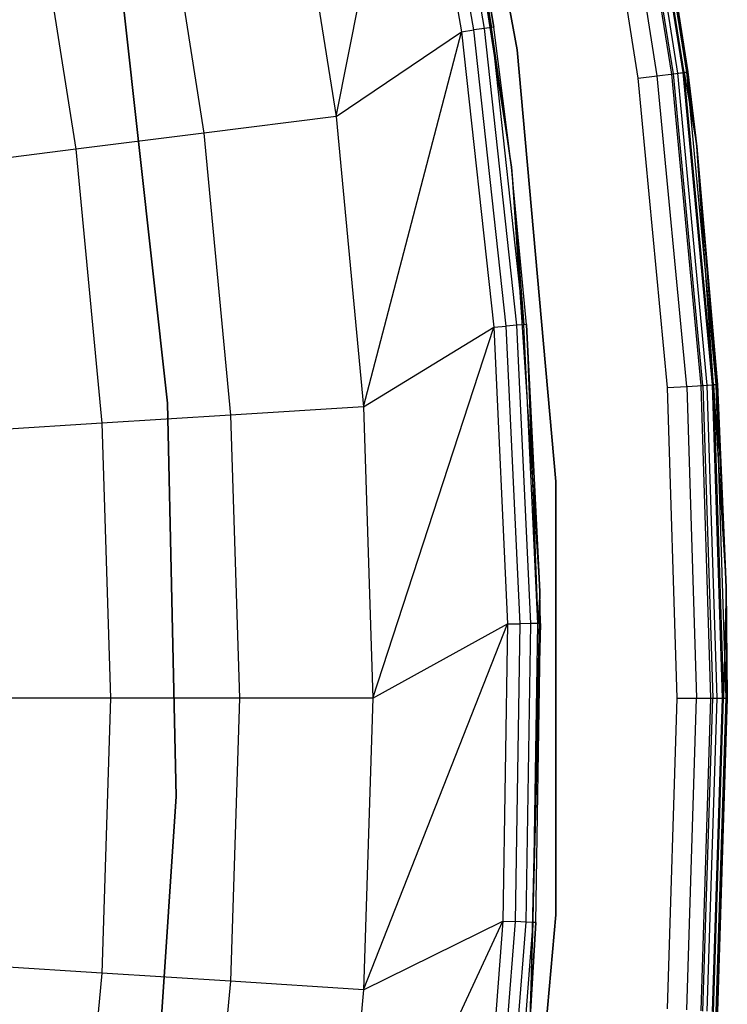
# Model space of a CAD drawing. Extents: x 0.1 to 23.7, y -11.8 to 11.8.
# Tile 42 of 56: x 22.1 to 23.7, y -0.7 to 1.6. Entities that reach past the tile are written whole.
import ezdxf

# ---------------------------------------------------------------- set-up
doc = ezdxf.new("R2010")
doc.units = 0
doc.header["$MEASUREMENT"] = 0
doc.layers.get('0').update_dxf_attribs({"color": 13, "linetype": 'CONTINUOUS'})

# ---------------------------------------------------------------- blocks, each defined once
blk = doc.blocks.new('NIKKI_ROUND_LED_L_60W_2_ST')
at = {"color": 0}
for p, q in [((23.2431, 1.5326, 2.4816), (23.0602, 2.5406, 2.4816)), ((23.0602, 2.5406, 0.1587), (23.2431, 1.5326, 0.1587)), ((23.0602, 2.5406, 0.1587), (23.2431, 1.5326, 0.1587)), ((23.2431, 1.5326, 2.4816), (23.0602, 2.5406, 2.4816)), ((23.1826, 1.5855, 0.087), (23.0622, 2.2821, 0.087)), ((23.1826, 1.5855, 0.087), (23.0622, 2.2821, 0.087)), ((22.8155, 1.3753, 0.0542), (22.9921, 2.2677, 0.0382)), ((22.8155, 1.3753, 0.0542), (22.9921, 2.2677, 0.0382)), ((22.9921, 2.2677, 0.0382), (23.1116, 1.5755, 0.0382)), ((22.9921, 2.2677, 0.0382), (23.1116, 1.5755, 0.0382)), ((23.1411, 1.5797, 0.0445), (23.0212, 2.2737, 0.0445)), ((23.1411, 1.5797, 0.0445), (23.0212, 2.2737, 0.0445)), ((23.166, 1.5832, 0.0617), (23.0458, 2.2787, 0.0617)), ((23.166, 1.5832, 0.0617), (23.0458, 2.2787, 0.0617)), ((23.0749, 2.2491, 2.461), (23.1884, 1.5864, 0.1169)), ((23.1884, 1.5864, 0.1169), (23.0749, 2.2491, 0.1169)), ((23.0749, 2.2491, 2.461), (23.1884, 1.5864, 0.1169)), ((23.0749, 2.2491, 2.461), (23.2301, 1.2552, 2.461)), ((23.0749, 2.2491, 2.461), (23.2301, 1.2552, 2.461)), ((23.0749, 2.2491, 0.1169), (23.1826, 1.5855, 0.087)), ((23.1884, 1.5864, 0.1169), (23.0749, 2.2491, 0.1169)), ((23.0749, 2.2491, 0.1169), (23.1826, 1.5855, 0.087)), ((23.6381, 1.4792, 2.4874), (23.5221, 2.2115, 2.4874)), ((23.6381, 1.4792, 2.4874), (23.5221, 2.2115, 2.4874)), ((23.6441, 1.4799, 0.183), (23.528, 2.2126, 0.183)), ((23.6441, 1.4799, 0.183), (23.528, 2.2126, 0.183)), ((23.531, 2.2132, 2.4422), (23.647, 1.4803, 2.4422)), ((23.647, 1.4803, 0.1981), (23.531, 2.2132, 0.1981)), ((23.531, 2.2132, 2.4422), (23.647, 1.4803, 2.4422)), ((23.647, 1.4803, 0.1981), (23.531, 2.2132, 0.1981)), ((23.5298, 1.4655, 2.5603), (23.4149, 2.191, 2.5603)), ((23.5298, 1.4655, 2.5603), (23.4149, 2.191, 2.5603)), ((23.5747, 1.4712, 2.5513), (23.4593, 2.1995, 2.5513)), ((23.5747, 1.4712, 2.5513), (23.4593, 2.1995, 2.5513)), ((23.4923, 2.2058, 0.1587), (23.608, 1.4754, 0.1587)), ((23.4923, 2.2058, 0.1587), (23.608, 1.4754, 0.1587)), ((23.6127, 1.476, 2.5257), (23.497, 2.2067, 2.5257)), ((23.6127, 1.476, 2.5257), (23.497, 2.2067, 2.5257)), ((23.6229, 1.4773, 0.1617), (23.5071, 2.2086, 0.1617)), ((23.6229, 1.4773, 0.1617), (23.5071, 2.2086, 0.1617)), ((23.6356, 1.4789, 0.1703), (23.5196, 2.211, 0.1703)), ((23.6356, 1.4789, 0.1703), (23.5196, 2.211, 0.1703)), ((22.7077, 2.0561, 0.0542), (22.8155, 1.3753, 0.0542)), ((22.7077, 2.0561, 0.0542), (22.8155, 1.3753, 0.0542)), ((22.3981, 1.9971, 0.1122), (22.5029, 1.3358, 0.1122)), ((22.3981, 1.9971, 0.1122), (22.5029, 1.3358, 0.1122)), ((22.0988, 1.94, 0.2112), (22.2005, 1.2976, 0.2112)), ((22.0988, 1.94, 0.2112), (22.2005, 1.2976, 0.2112)), ((22.417, 0.6971, 2.2156), (22.3144, 1.6213, 2.2156)), ((22.3144, 1.6213, 2.0188), (22.417, 0.6971, 2.0188)), ((22.417, 0.6971, 2.2156), (22.3144, 1.6213, 2.2156)), ((22.3144, 1.6213, 2.0188), (22.417, 0.6971, 2.0188)), ((23.166, 1.5832, 0.0617), (23.1411, 1.5797, 0.0445)), ((23.166, 1.5832, 0.0617), (23.1411, 1.5797, 0.0445)), ((23.1826, 1.5855, 0.087), (23.166, 1.5832, 0.0617)), ((23.1826, 1.5855, 0.087), (23.166, 1.5832, 0.0617)), ((23.2427, 0.8815, 0.0617), (23.166, 1.5832, 0.0617)), ((23.2427, 0.8815, 0.0617), (23.166, 1.5832, 0.0617)), ((23.1884, 1.5864, 0.1169), (23.1826, 1.5855, 0.087)), ((23.1884, 1.5864, 0.1169), (23.1826, 1.5855, 0.087)), ((23.2301, 1.2552, 0.1169), (23.1826, 1.5855, 0.087)), ((23.2301, 1.2552, 0.1169), (23.1826, 1.5855, 0.087)), ((23.2594, 0.8828, 0.087), (23.1826, 1.5855, 0.087)), ((23.2594, 0.8828, 0.087), (23.1826, 1.5855, 0.087)), ((23.2301, 1.2552, 2.461), (23.1884, 1.5864, 0.1169)), ((23.2301, 1.2552, 2.461), (23.1884, 1.5864, 0.1169)), ((23.2301, 1.2552, 0.1169), (23.1884, 1.5864, 0.1169)), ((23.2301, 1.2552, 0.1169), (23.1884, 1.5864, 0.1169)), ((22.8155, 1.3753, 0.0542), (23.1116, 1.5755, 0.0382)), ((22.8155, 1.3753, 0.0542), (23.1116, 1.5755, 0.0382)), ((22.8804, 0.689, 0.0542), (23.1116, 1.5755, 0.0382)), ((22.8804, 0.689, 0.0542), (23.1116, 1.5755, 0.0382)), ((23.1116, 1.5755, 0.0382), (23.1411, 1.5797, 0.0445)), ((23.1116, 1.5755, 0.0382), (23.1411, 1.5797, 0.0445)), ((23.1116, 1.5755, 0.0382), (23.188, 0.8773, 0.0382)), ((23.1116, 1.5755, 0.0382), (23.188, 0.8773, 0.0382)), ((23.2176, 0.8796, 0.0445), (23.1411, 1.5797, 0.0445)), ((23.2176, 0.8796, 0.0445), (23.1411, 1.5797, 0.0445)), ((23.335, 0.5122, 2.4816), (23.2431, 1.5326, 2.4816)), ((23.2431, 1.5326, 2.4816), (23.2431, 1.5326, 0.1587)), ((23.2431, 1.5326, 0.1587), (23.335, 0.5122, 0.1587)), ((23.2431, 1.5326, 2.4816), (23.2431, 1.5326, 0.1587)), ((23.2431, 1.5326, 0.1587), (23.335, 0.5122, 0.1587)), ((23.335, 0.5122, 2.4816), (23.2431, 1.5326, 2.4816)), ((23.5298, 1.4655, 2.5603), (23.5747, 1.4712, 2.5513)), ((23.5298, 1.4655, 2.5603), (23.5747, 1.4712, 2.5513)), ((23.5747, 1.4712, 2.5513), (23.6127, 1.476, 2.5257)), ((23.5747, 1.4712, 2.5513), (23.6127, 1.476, 2.5257)), ((23.6441, 0.737, 2.5513), (23.5747, 1.4712, 2.5513)), ((23.6441, 0.737, 2.5513), (23.5747, 1.4712, 2.5513)), ((23.608, 1.4754, 0.1587), (23.6229, 1.4773, 0.1617)), ((23.608, 1.4754, 0.1587), (23.6229, 1.4773, 0.1617)), ((23.608, 1.4754, 0.1587), (23.6776, 0.7391, 0.1587)), ((23.608, 1.4754, 0.1587), (23.6776, 0.7391, 0.1587)), ((23.6127, 1.476, 2.5257), (23.6381, 1.4792, 2.4874)), ((23.6127, 1.476, 2.5257), (23.6381, 1.4792, 2.4874)), ((23.6823, 0.7394, 2.5257), (23.6127, 1.476, 2.5257)), ((23.6823, 0.7394, 2.5257), (23.6127, 1.476, 2.5257)), ((23.6229, 1.4773, 0.1617), (23.6356, 1.4789, 0.1703)), ((23.6229, 1.4773, 0.1617), (23.6356, 1.4789, 0.1703)), ((23.6926, 0.7401, 0.1617), (23.6229, 1.4773, 0.1617)), ((23.6926, 0.7401, 0.1617), (23.6229, 1.4773, 0.1617)), ((23.6356, 1.4789, 0.1703), (23.6441, 1.4799, 0.183)), ((23.6356, 1.4789, 0.1703), (23.6441, 1.4799, 0.183)), ((23.7053, 0.7409, 0.1703), (23.6356, 1.4789, 0.1703)), ((23.7053, 0.7409, 0.1703), (23.6356, 1.4789, 0.1703)), ((23.647, 1.4803, 2.4422), (23.6381, 1.4792, 2.4874)), ((23.647, 1.4803, 2.4422), (23.6381, 1.4792, 2.4874)), ((23.6381, 1.4792, 2.4874), (23.668, 1.3039, 2.4422)), ((23.7079, 0.7411, 2.4874), (23.6381, 1.4792, 2.4874)), ((23.7079, 0.7411, 2.4874), (23.6381, 1.4792, 2.4874)), ((23.6381, 1.4792, 2.4874), (23.668, 1.3039, 2.4422)), ((23.647, 1.4803, 0.1981), (23.6441, 1.4799, 0.183)), ((23.647, 1.4803, 0.1981), (23.6441, 1.4799, 0.183)), ((23.668, 1.3039, 0.1981), (23.6441, 1.4799, 0.183)), ((23.668, 1.3039, 0.1981), (23.6441, 1.4799, 0.183)), ((23.7139, 0.7414, 0.183), (23.6441, 1.4799, 0.183)), ((23.7139, 0.7414, 0.183), (23.6441, 1.4799, 0.183)), ((23.647, 1.4803, 2.4422), (23.647, 1.4803, 0.1981)), ((23.647, 1.4803, 2.4422), (23.647, 1.4803, 0.1981)), ((23.647, 1.4803, 2.4422), (23.668, 1.3039, 2.4422)), ((23.668, 1.3039, 0.1981), (23.647, 1.4803, 0.1981)), ((23.647, 1.4803, 2.4422), (23.668, 1.3039, 2.4422)), ((23.668, 1.3039, 0.1981), (23.647, 1.4803, 0.1981)), ((23.599, 0.7342, 2.5603), (23.5298, 1.4655, 2.5603)), ((23.599, 0.7342, 2.5603), (23.5298, 1.4655, 2.5603)), ((22.8155, 1.3753, 0.0542), (22.5029, 1.3358, 0.1122)), ((22.8155, 1.3753, 0.0542), (22.5029, 1.3358, 0.1122)), ((22.8155, 1.3753, 0.0542), (22.8804, 0.689, 0.0542)), ((22.8155, 1.3753, 0.0542), (22.8804, 0.689, 0.0542)), ((22.5029, 1.3358, 0.1122), (22.2005, 1.2976, 0.2112)), ((22.5029, 1.3358, 0.1122), (22.2005, 1.2976, 0.2112)), ((22.5029, 1.3358, 0.1122), (22.5659, 0.6692, 0.1122)), ((22.5029, 1.3358, 0.1122), (22.5659, 0.6692, 0.1122)), ((23.668, 1.3039, 2.4422), (23.668, 1.3039, 0.1981)), ((23.668, 1.3039, 2.4422), (23.668, 1.3039, 0.1981)), ((23.668, 1.3039, 2.4422), (23.7169, 0.7416, 2.4422)), ((23.7169, 0.7416, 0.1981), (23.668, 1.3039, 0.1981)), ((23.7079, 0.7411, 2.4874), (23.668, 1.3039, 2.4422)), ((23.7079, 0.7411, 2.4874), (23.668, 1.3039, 2.4422)), ((23.668, 1.3039, 2.4422), (23.7169, 0.7416, 2.4422)), ((23.668, 1.3039, 0.1981), (23.7139, 0.7414, 0.183)), ((23.668, 1.3039, 0.1981), (23.7139, 0.7414, 0.183)), ((23.7169, 0.7416, 0.1981), (23.668, 1.3039, 0.1981)), ((22.2005, 1.2976, 0.2112), (21.9138, 1.2614, 0.3495)), ((22.2005, 1.2976, 0.2112), (21.9138, 1.2614, 0.3495)), ((22.2005, 1.2976, 0.2112), (22.2617, 0.6501, 0.2112)), ((22.2005, 1.2976, 0.2112), (22.2617, 0.6501, 0.2112)), ((23.2652, 0.8833, 0.1169), (23.2301, 1.2552, 2.461)), ((23.2301, 1.2552, 2.461), (23.2968, 0.2515, 2.461)), ((23.2301, 1.2552, 2.461), (23.2301, 1.2552, 0.1169)), ((23.2301, 1.2552, 2.461), (23.2301, 1.2552, 0.1169)), ((23.2652, 0.8833, 0.1169), (23.2301, 1.2552, 2.461)), ((23.2652, 0.8833, 0.1169), (23.2301, 1.2552, 0.1169)), ((23.2301, 1.2552, 2.461), (23.2968, 0.2515, 2.461)), ((23.2301, 1.2552, 0.1169), (23.2594, 0.8828, 0.087)), ((23.2301, 1.2552, 0.1169), (23.2594, 0.8828, 0.087)), ((23.2652, 0.8833, 0.1169), (23.2301, 1.2552, 0.1169)), ((22.8804, 0.689, 0.0542), (23.188, 0.8773, 0.0382)), ((22.8804, 0.689, 0.0542), (23.188, 0.8773, 0.0382)), ((22.9021, 0, 0.0542), (23.188, 0.8773, 0.0382)), ((22.9021, 0, 0.0542), (23.188, 0.8773, 0.0382)), ((23.188, 0.8773, 0.0382), (23.2176, 0.8796, 0.0445)), ((23.188, 0.8773, 0.0382), (23.2176, 0.8796, 0.0445)), ((23.188, 0.8773, 0.0382), (23.2207, 0.1756, 0.0382)), ((23.188, 0.8773, 0.0382), (23.2207, 0.1756, 0.0382)), ((23.2427, 0.8815, 0.0617), (23.2176, 0.8796, 0.0445)), ((23.2427, 0.8815, 0.0617), (23.2176, 0.8796, 0.0445)), ((23.2505, 0.1761, 0.0445), (23.2176, 0.8796, 0.0445)), ((23.2505, 0.1761, 0.0445), (23.2176, 0.8796, 0.0445)), ((23.2594, 0.8828, 0.087), (23.2427, 0.8815, 0.0617)), ((23.2594, 0.8828, 0.087), (23.2427, 0.8815, 0.0617)), ((23.2756, 0.1765, 0.0617), (23.2427, 0.8815, 0.0617)), ((23.2756, 0.1765, 0.0617), (23.2427, 0.8815, 0.0617)), ((23.2652, 0.8833, 0.1169), (23.2594, 0.8828, 0.087)), ((23.2652, 0.8833, 0.1169), (23.2594, 0.8828, 0.087)), ((23.2923, 0.1767, 0.087), (23.2594, 0.8828, 0.087)), ((23.2923, 0.1767, 0.087), (23.2594, 0.8828, 0.087)), ((23.2968, 0.2515, 0.1169), (23.2652, 0.8833, 0.1169)), ((23.2652, 0.8833, 0.1169), (23.2968, 0.2515, 2.461)), ((23.2652, 0.8833, 0.1169), (23.2968, 0.2515, 2.461)), ((23.2652, 0.8833, 0.1169), (23.2923, 0.1767, 0.087)), ((23.2652, 0.8833, 0.1169), (23.2923, 0.1767, 0.087)), ((23.2968, 0.2515, 0.1169), (23.2652, 0.8833, 0.1169)), ((23.599, 0.7342, 2.5603), (23.6441, 0.737, 2.5513)), ((23.599, 0.7342, 2.5603), (23.6441, 0.737, 2.5513)), ((23.622, 0, 2.5603), (23.599, 0.7342, 2.5603)), ((23.622, 0, 2.5603), (23.599, 0.7342, 2.5603)), ((23.6441, 0.737, 2.5513), (23.6823, 0.7394, 2.5257)), ((23.6441, 0.737, 2.5513), (23.6823, 0.7394, 2.5257)), ((23.6441, 0.737, 2.5513), (23.6672, 0, 2.5513)), ((23.6441, 0.737, 2.5513), (23.6672, 0, 2.5513)), ((23.6776, 0.7391, 0.1587), (23.6926, 0.7401, 0.1617)), ((23.6776, 0.7391, 0.1587), (23.6926, 0.7401, 0.1617)), ((23.6776, 0.7391, 0.1587), (23.7008, 0, 0.1587)), ((23.6776, 0.7391, 0.1587), (23.7008, 0, 0.1587)), ((23.6823, 0.7394, 2.5257), (23.7079, 0.7411, 2.4874)), ((23.6823, 0.7394, 2.5257), (23.7079, 0.7411, 2.4874)), ((23.6823, 0.7394, 2.5257), (23.7056, 0, 2.5257)), ((23.6823, 0.7394, 2.5257), (23.7056, 0, 2.5257)), ((23.6926, 0.7401, 0.1617), (23.7053, 0.7409, 0.1703)), ((23.6926, 0.7401, 0.1617), (23.7053, 0.7409, 0.1703)), ((23.7159, 0, 0.1617), (23.6926, 0.7401, 0.1617)), ((23.7159, 0, 0.1617), (23.6926, 0.7401, 0.1617)), ((23.7053, 0.7409, 0.1703), (23.7139, 0.7414, 0.183)), ((23.7053, 0.7409, 0.1703), (23.7139, 0.7414, 0.183)), ((23.7286, 0, 0.1703), (23.7053, 0.7409, 0.1703)), ((23.7286, 0, 0.1703), (23.7053, 0.7409, 0.1703)), ((23.7169, 0.7416, 2.4422), (23.7079, 0.7411, 2.4874)), ((23.7169, 0.7416, 2.4422), (23.7079, 0.7411, 2.4874)), ((23.7079, 0.7411, 2.4874), (23.7373, 0.2613, 2.4422)), ((23.7079, 0.7411, 2.4874), (23.7373, 0.2613, 2.4422)), ((23.7079, 0.7411, 2.4874), (23.7312, 0, 2.4874)), ((23.7079, 0.7411, 2.4874), (23.7312, 0, 2.4874)), ((23.7169, 0.7416, 0.1981), (23.7139, 0.7414, 0.183)), ((23.7169, 0.7416, 0.1981), (23.7139, 0.7414, 0.183)), ((23.7372, 0, 0.183), (23.7139, 0.7414, 0.183)), ((23.7139, 0.7414, 0.183), (23.7373, 0.2613, 0.1981)), ((23.7139, 0.7414, 0.183), (23.7373, 0.2613, 0.1981)), ((23.7372, 0, 0.183), (23.7139, 0.7414, 0.183)), ((23.7169, 0.7416, 2.4422), (23.7169, 0.7416, 0.1981)), ((23.7169, 0.7416, 2.4422), (23.7169, 0.7416, 0.1981)), ((23.7169, 0.7416, 2.4422), (23.7373, 0.2613, 2.4422)), ((23.7373, 0.2613, 0.1981), (23.7169, 0.7416, 0.1981)), ((23.7169, 0.7416, 2.4422), (23.7373, 0.2613, 2.4422)), ((23.7373, 0.2613, 0.1981), (23.7169, 0.7416, 0.1981)), ((22.4376, -0.2325, 2.2156), (22.417, 0.6971, 2.2156)), ((22.417, 0.6971, 2.0188), (22.4376, -0.2325, 2.0188)), ((22.417, 0.6971, 2.2156), (22.417, 0.6971, 2.0188)), ((22.4376, -0.2325, 2.2156), (22.417, 0.6971, 2.2156)), ((22.417, 0.6971, 2.0188), (22.4376, -0.2325, 2.0188)), ((22.417, 0.6971, 2.2156), (22.417, 0.6971, 2.0188)), ((22.8804, 0.689, 0.0542), (22.5659, 0.6692, 0.1122)), ((22.8804, 0.689, 0.0542), (22.5659, 0.6692, 0.1122)), ((22.8804, 0.689, 0.0542), (22.9021, 0, 0.0542)), ((22.8804, 0.689, 0.0542), (22.9021, 0, 0.0542)), ((22.5659, 0.6692, 0.1122), (22.2617, 0.6501, 0.2112)), ((22.5659, 0.6692, 0.1122), (22.2617, 0.6501, 0.2112)), ((22.5659, 0.6692, 0.1122), (22.5869, 0, 0.1122)), ((22.5659, 0.6692, 0.1122), (22.5869, 0, 0.1122)), ((22.2617, 0.6501, 0.2112), (21.9733, 0.6319, 0.3495)), ((22.2617, 0.6501, 0.2112), (21.9733, 0.6319, 0.3495)), ((22.2617, 0.6501, 0.2112), (22.2822, 0, 0.2112)), ((22.2617, 0.6501, 0.2112), (22.2822, 0, 0.2112)), ((23.335, -0.5122, 2.4816), (23.335, 0.5122, 2.4816)), ((23.335, 0.5122, 2.4816), (23.335, 0.5122, 0.1587)), ((23.335, 0.5122, 0.1587), (23.335, -0.5122, 0.1587)), ((23.335, 0.5122, 2.4816), (23.335, 0.5122, 0.1587)), ((23.335, 0.5122, 0.1587), (23.335, -0.5122, 0.1587)), ((23.335, -0.5122, 2.4816), (23.335, 0.5122, 2.4816)), ((23.7373, 0.2613, 2.4422), (23.7312, 0, 2.4874)), ((23.7373, 0.2613, 2.4422), (23.7312, 0, 2.4874)), ((23.7373, 0.2613, 0.1981), (23.7372, 0, 0.183)), ((23.7373, 0.2613, 0.1981), (23.7372, 0, 0.183)), ((23.7373, 0.2613, 2.4422), (23.7373, 0.2613, 0.1981)), ((23.7373, 0.2613, 2.4422), (23.7373, 0.2613, 0.1981)), ((23.7373, 0.2613, 2.4422), (23.7402, 0, 2.4422)), ((23.7402, 0, 0.1981), (23.7373, 0.2613, 0.1981)), ((23.7373, 0.2613, 2.4422), (23.7402, 0, 2.4422)), ((23.7402, 0, 0.1981), (23.7373, 0.2613, 0.1981)), ((23.2968, 0.2515, 2.461), (23.2745, -0.7541, 2.461)), ((23.2968, 0.2515, 2.461), (23.2745, -0.7541, 2.461)), ((23.2968, 0.2515, 0.1169), (23.2923, 0.1767, 0.087)), ((23.2968, 0.2515, 0.1169), (23.2923, 0.1767, 0.087)), ((23.2982, 0.1768, 0.1169), (23.2968, 0.2515, 2.461)), ((23.2982, 0.1768, 0.1169), (23.2968, 0.2515, 0.1169)), ((23.2968, 0.2515, 0.1169), (23.2968, 0.2515, 2.461)), ((23.2982, 0.1768, 0.1169), (23.2968, 0.2515, 2.461)), ((23.2968, 0.2515, 0.1169), (23.2968, 0.2515, 2.461)), ((23.2982, 0.1768, 0.1169), (23.2968, 0.2515, 0.1169)), ((22.8804, -0.689, 0.0542), (23.2207, 0.1756, 0.0382)), ((22.8804, -0.689, 0.0542), (23.2207, 0.1756, 0.0382)), ((22.9021, 0, 0.0542), (23.2207, 0.1756, 0.0382)), ((22.9021, 0, 0.0542), (23.2207, 0.1756, 0.0382)), ((23.2207, 0.1756, 0.0382), (23.2098, -0.5267, 0.0382)), ((23.2207, 0.1756, 0.0382), (23.2098, -0.5267, 0.0382)), ((23.2207, 0.1756, 0.0382), (23.2505, 0.1761, 0.0445)), ((23.2207, 0.1756, 0.0382), (23.2505, 0.1761, 0.0445)), ((23.2395, -0.5281, 0.0445), (23.2505, 0.1761, 0.0445)), ((23.2395, -0.5281, 0.0445), (23.2505, 0.1761, 0.0445)), ((23.2756, 0.1765, 0.0617), (23.2505, 0.1761, 0.0445)), ((23.2756, 0.1765, 0.0617), (23.2505, 0.1761, 0.0445)), ((23.2646, -0.5293, 0.0617), (23.2756, 0.1765, 0.0617)), ((23.2646, -0.5293, 0.0617), (23.2756, 0.1765, 0.0617)), ((23.2982, 0.1768, 0.1169), (23.2745, -0.7541, 2.461)), ((23.2982, 0.1768, 0.1169), (23.2745, -0.7541, 2.461)), ((23.2923, 0.1767, 0.087), (23.2756, 0.1765, 0.0617)), ((23.2923, 0.1767, 0.087), (23.2756, 0.1765, 0.0617)), ((23.2813, -0.53, 0.087), (23.2923, 0.1767, 0.087)), ((23.2813, -0.53, 0.087), (23.2923, 0.1767, 0.087)), ((23.2872, -0.5303, 0.1169), (23.2982, 0.1768, 0.1169)), ((23.2872, -0.5303, 0.1169), (23.2982, 0.1768, 0.1169)), ((23.2982, 0.1768, 0.1169), (23.2923, 0.1767, 0.087)), ((23.2982, 0.1768, 0.1169), (23.2923, 0.1767, 0.087)), ((23.599, -0.7342, 2.5603), (23.622, 0, 2.5603)), ((23.599, -0.7342, 2.5603), (23.622, 0, 2.5603)), ((23.622, 0, 2.5603), (23.6672, 0, 2.5513)), ((23.622, 0, 2.5603), (23.6672, 0, 2.5513)), ((23.6441, -0.737, 2.5513), (23.6672, 0, 2.5513)), ((23.6441, -0.737, 2.5513), (23.6672, 0, 2.5513)), ((23.6672, 0, 2.5513), (23.7056, 0, 2.5257)), ((23.6672, 0, 2.5513), (23.7056, 0, 2.5257)), ((23.7008, 0, 0.1587), (23.6776, -0.7391, 0.1587)), ((23.7008, 0, 0.1587), (23.6776, -0.7391, 0.1587)), ((23.6823, -0.7394, 2.5257), (23.7056, 0, 2.5257)), ((23.6823, -0.7394, 2.5257), (23.7056, 0, 2.5257)), ((23.6926, -0.7401, 0.1617), (23.7159, 0, 0.1617)), ((23.6926, -0.7401, 0.1617), (23.7159, 0, 0.1617)), ((23.7008, 0, 0.1587), (23.7159, 0, 0.1617)), ((23.7008, 0, 0.1587), (23.7159, 0, 0.1617)), ((23.7053, -0.7409, 0.1703), (23.7286, 0, 0.1703)), ((23.7053, -0.7409, 0.1703), (23.7286, 0, 0.1703)), ((23.7056, 0, 2.5257), (23.7312, 0, 2.4874)), ((23.7056, 0, 2.5257), (23.7312, 0, 2.4874)), ((23.7079, -0.7411, 2.4874), (23.7312, 0, 2.4874)), ((23.7079, -0.7411, 2.4874), (23.7312, 0, 2.4874)), ((23.7139, -0.7414, 0.183), (23.7372, 0, 0.183)), ((23.7139, -0.7414, 0.183), (23.7372, 0, 0.183)), ((23.7159, 0, 0.1617), (23.7286, 0, 0.1703)), ((23.7159, 0, 0.1617), (23.7286, 0, 0.1703)), ((23.7402, 0, 2.4422), (23.7169, -0.7416, 2.4422)), ((23.7169, -0.7416, 0.1981), (23.7402, 0, 0.1981)), ((23.7402, 0, 2.4422), (23.7169, -0.7416, 2.4422)), ((23.7169, -0.7416, 0.1981), (23.7402, 0, 0.1981)), ((23.7286, 0, 0.1703), (23.7372, 0, 0.183)), ((23.7286, 0, 0.1703), (23.7372, 0, 0.183)), ((23.7312, 0, 2.4874), (23.7402, 0, 2.4422)), ((23.7312, 0, 2.4874), (23.7402, 0, 2.4422)), ((23.7402, 0, 0.1981), (23.7372, 0, 0.183)), ((23.7402, 0, 0.1981), (23.7372, 0, 0.183)), ((23.7402, 0, 2.4422), (23.7402, 0, 0.1981)), ((23.7402, 0, 2.4422), (23.7402, 0, 0.1981)), ((22.2822, 0, 0.2112), (21.9931, 0, 0.3495)), ((22.2822, 0, 0.2112), (21.9931, 0, 0.3495)), ((22.2822, 0, 0.2112), (22.2617, -0.6501, 0.2112)), ((22.2822, 0, 0.2112), (22.2617, -0.6501, 0.2112)), ((22.5869, 0, 0.1122), (22.2822, 0, 0.2112)), ((22.5869, 0, 0.1122), (22.2822, 0, 0.2112)), ((22.5869, 0, 0.1122), (22.5659, -0.6692, 0.1122)), ((22.5869, 0, 0.1122), (22.5659, -0.6692, 0.1122)), ((22.9021, 0, 0.0542), (22.5869, 0, 0.1122)), ((22.9021, 0, 0.0542), (22.5869, 0, 0.1122)), ((22.9021, 0, 0.0542), (22.8804, -0.689, 0.0542)), ((22.9021, 0, 0.0542), (22.8804, -0.689, 0.0542)), ((22.3759, -1.1604, 2.2156), (22.4376, -0.2325, 2.2156)), ((22.4376, -0.2325, 2.0188), (22.3759, -1.1604, 2.0188)), ((22.3759, -1.1604, 2.2156), (22.4376, -0.2325, 2.2156)), ((22.4376, -0.2325, 2.0188), (22.3759, -1.1604, 2.0188)), ((22.4376, -0.2325, 2.2156), (22.4376, -0.2325, 2.0188)), ((22.4376, -0.2325, 2.2156), (22.4376, -0.2325, 2.0188)), ((22.8155, -1.3753, 0.0542), (23.2098, -0.5267, 0.0382)), ((22.8155, -1.3753, 0.0542), (23.2098, -0.5267, 0.0382)), ((22.8804, -0.689, 0.0542), (23.2098, -0.5267, 0.0382)), ((22.8804, -0.689, 0.0542), (23.2098, -0.5267, 0.0382)), ((23.2098, -0.5267, 0.0382), (23.1552, -1.227, 0.0382)), ((23.2098, -0.5267, 0.0382), (23.1552, -1.227, 0.0382)), ((23.1848, -1.2302, 0.0445), (23.2395, -0.5281, 0.0445)), ((23.1848, -1.2302, 0.0445), (23.2395, -0.5281, 0.0445)), ((23.2098, -0.5267, 0.0382), (23.2395, -0.5281, 0.0445)), ((23.2098, -0.5267, 0.0382), (23.2395, -0.5281, 0.0445)), ((23.2098, -1.233, 0.0617), (23.2646, -0.5293, 0.0617)), ((23.2098, -1.233, 0.0617), (23.2646, -0.5293, 0.0617)), ((23.2264, -1.2348, 0.087), (23.2813, -0.53, 0.087)), ((23.2264, -1.2348, 0.087), (23.2813, -0.53, 0.087)), ((23.2646, -0.5293, 0.0617), (23.2395, -0.5281, 0.0445)), ((23.2646, -0.5293, 0.0617), (23.2395, -0.5281, 0.0445)), ((23.2431, -1.5326, 2.4816), (23.335, -0.5122, 2.4816)), ((23.335, -0.5122, 0.1587), (23.2431, -1.5326, 0.1587)), ((23.335, -0.5122, 0.1587), (23.2431, -1.5326, 0.1587)), ((23.2431, -1.5326, 2.4816), (23.335, -0.5122, 2.4816)), ((23.2813, -0.53, 0.087), (23.2646, -0.5293, 0.0617)), ((23.2813, -0.53, 0.087), (23.2646, -0.5293, 0.0617)), ((23.2745, -0.7541, 0.1169), (23.2813, -0.53, 0.087)), ((23.2745, -0.7541, 0.1169), (23.2813, -0.53, 0.087)), ((23.2745, -0.7541, 0.1169), (23.2872, -0.5303, 0.1169)), ((23.2872, -0.5303, 0.1169), (23.2745, -0.7541, 2.461)), ((23.2872, -0.5303, 0.1169), (23.2745, -0.7541, 2.461)), ((23.2745, -0.7541, 0.1169), (23.2872, -0.5303, 0.1169)), ((23.2872, -0.5303, 0.1169), (23.2813, -0.53, 0.087)), ((23.2872, -0.5303, 0.1169), (23.2813, -0.53, 0.087)), ((23.335, -0.5122, 2.4816), (23.335, -0.5122, 0.1587)), ((23.335, -0.5122, 2.4816), (23.335, -0.5122, 0.1587)), ((22.2617, -0.6501, 0.2112), (21.9733, -0.6319, 0.3495)), ((22.2617, -0.6501, 0.2112), (21.9733, -0.6319, 0.3495)), ((22.2617, -0.6501, 0.2112), (22.2005, -1.2976, 0.2112)), ((22.2617, -0.6501, 0.2112), (22.2005, -1.2976, 0.2112)), ((22.5659, -0.6692, 0.1122), (22.2617, -0.6501, 0.2112)), ((22.5659, -0.6692, 0.1122), (22.2617, -0.6501, 0.2112)), ((22.5659, -0.6692, 0.1122), (22.5029, -1.3358, 0.1122)), ((22.5659, -0.6692, 0.1122), (22.5029, -1.3358, 0.1122)), ((22.8804, -0.689, 0.0542), (22.5659, -0.6692, 0.1122)), ((22.8804, -0.689, 0.0542), (22.5659, -0.6692, 0.1122)), ((22.8804, -0.689, 0.0542), (22.8155, -1.3753, 0.0542)), ((22.8804, -0.689, 0.0542), (22.8155, -1.3753, 0.0542))]:
    blk.add_line(p, q, dxfattribs=at)

msp = doc.modelspace()

# ---------------------------------------------------------------- block references
at = {"color": 0}
msp.add_blockref('NIKKI_ROUND_LED_L_60W_2_ST', (0, 0), dxfattribs=at)

doc.saveas('drawing.dxf')
